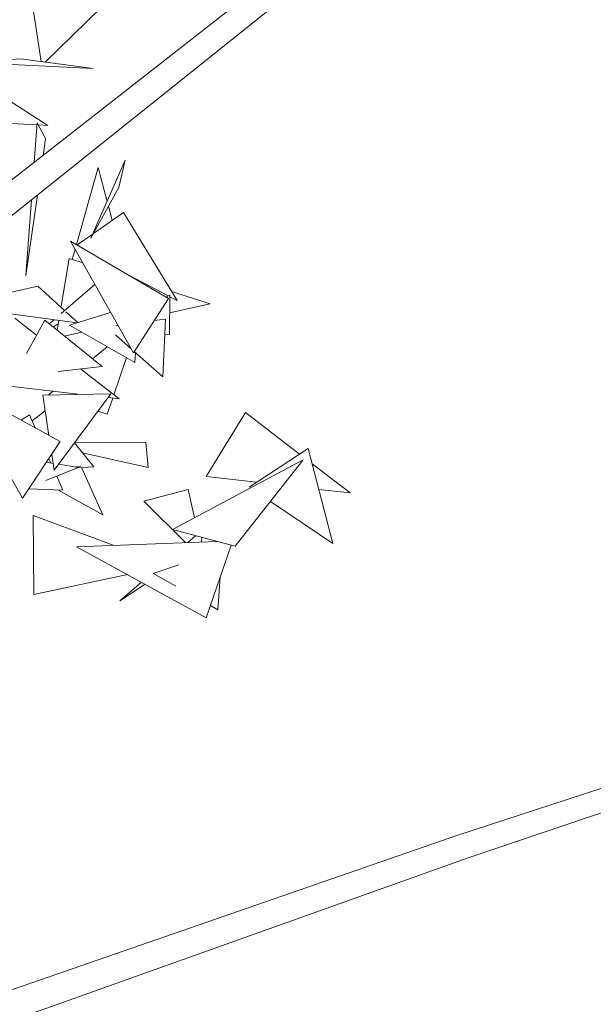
# Model space of a CAD drawing. Header units: metres. Extents: x -14.5 to 19.7, y -19.1 to 4.
# Tile 200 of 218: x 18.919 to 19.096, y 2.724 to 3.027. Entities that reach past the tile are written whole.
import ezdxf

# ---------------------------------------------------------------- set-up
doc = ezdxf.new("R2010")
doc.units = ezdxf.units.M
doc.layers.add('G-IMPT', color=7, linetype='Continuous', lineweight=5)
doc.layers.add('L-PLNT', color=7, linetype='Continuous', lineweight=5, true_color=0x005900)

# ---------------------------------------------------------------- blocks, each defined once
blk = doc.blocks.new('ÁRVORES ORNAMENTAIS - Pequeno e Médio Porte - Ipê-roxo-2976198-A')
at = {"layer": 'G-IMPT', "color": 253, "true_color": 0xaaaaaa}
for p, q in [((8.45086, 3.01456), (8.44527, 3.0508)), ((8.36753, 2.92002), (8.5167, 3.03676)), ((8.38492, 2.92169), (8.52203, 3.03125)), ((8.4521, 3.01439), (8.46905, 3.03089)), ((8.44458, 3.01542), (8.42937, 3.01422)), ((8.44458, 3.01542), (8.46683, 3.01238)), ((8.4239, 3.01356), (8.45287, 2.99488)), ((8.42937, 3.01422), (8.46683, 3.01238)), ((8.4206, 2.99658), (8.44956, 2.99506)), ((8.44961, 2.99566), (8.44872, 2.98356)), ((8.44961, 2.99566), (8.45216, 2.99088)), ((8.44994, 2.99504), (8.45287, 2.99488)), ((8.45216, 2.99088), (8.45142, 2.98567)), ((8.46171, 2.95826), (8.46835, 2.98193)), ((8.46619, 2.96016), (8.47671, 2.98416)), ((8.47116, 2.97151), (8.46835, 2.98193)), ((8.47472, 2.97578), (8.47671, 2.98416)), ((8.46619, 2.96016), (8.47472, 2.97578)), ((8.44968, 2.97344), (8.44617, 2.94869)), ((8.44787, 2.97199), (8.44617, 2.94869)), ((8.47274, 2.96569), (8.47157, 2.97001)), ((8.467, 2.96165), (8.47615, 2.9681)), ((8.47615, 2.9681), (8.49267, 2.94097)), ((8.46198, 2.9581), (8.46677, 2.96148)), ((8.49003, 2.94163), (8.45989, 2.95932)), ((8.47923, 2.92488), (8.45989, 2.95932)), ((8.46042, 2.95365), (8.4613, 2.9568)), ((8.45946, 2.95396), (8.457, 2.9393)), ((8.45946, 2.95396), (8.46367, 2.9526)), ((8.47788, 2.94877), (8.48991, 2.94243)), ((8.44986, 2.94541), (8.43296, 2.94161)), ((8.45808, 2.93789), (8.44986, 2.94541)), ((8.46742, 2.94591), (8.45703, 2.93699)), ((8.48073, 2.94709), (8.48157, 2.94682)), ((8.48925, 2.94209), (8.49042, 2.94269)), ((8.49042, 2.94269), (8.49037, 2.93051)), ((8.49095, 2.94379), (8.50282, 2.93997)), ((8.49003, 2.94163), (8.47923, 2.92488)), ((8.4904, 2.93722), (8.50282, 2.93997)), ((8.49042, 2.94216), (8.49267, 2.94097)), ((8.46189, 2.93412), (8.42575, 2.93906)), ((8.46212, 2.9342), (8.45843, 2.93757)), ((8.47223, 2.93735), (8.45961, 2.93341)), ((8.44279, 2.93553), (8.44946, 2.93038)), ((8.45197, 2.93493), (8.44631, 2.92466)), ((8.46962, 2.92071), (8.45197, 2.93493)), ((8.45482, 2.93509), (8.45334, 2.93382)), ((8.45609, 2.93385), (8.45454, 2.93286)), ((8.45626, 2.93489), (8.45576, 2.93188)), ((8.47965, 2.92198), (8.45961, 2.93341)), ((8.47448, 2.93335), (8.47381, 2.93326)), ((8.48907, 2.93531), (8.48566, 2.93485)), ((8.48907, 2.93531), (8.48825, 2.9175)), ((8.458, 2.93007), (8.46339, 2.93126)), ((8.47851, 2.92617), (8.47374, 2.93042)), ((8.48885, 2.93064), (8.49037, 2.93051)), ((8.46666, 2.92309), (8.4712, 2.9268)), ((8.48825, 2.9175), (8.4795, 2.92529)), ((8.47965, 2.92198), (8.4799, 2.92493)), ((8.47321, 2.91203), (8.47708, 2.92345)), ((8.46962, 2.92071), (8.45611, 2.91917)), ((8.46296, 2.91995), (8.47482, 2.91079)), ((8.431, 2.91586), (8.46317, 2.91214)), ((8.45673, 2.89762), (8.42561, 2.91458)), ((8.44507, 2.88022), (8.42561, 2.91458)), ((8.47231, 2.91233), (8.45133, 2.91188)), ((8.45301, 2.91192), (8.45451, 2.91314)), ((8.47231, 2.91233), (8.45488, 2.8888)), ((8.45133, 2.91188), (8.45323, 2.89952)), ((8.47119, 2.90608), (8.47286, 2.91101)), ((8.47145, 2.91118), (8.47482, 2.91079)), ((8.45207, 2.90706), (8.44809, 2.90394)), ((8.47119, 2.90608), (8.46831, 2.90694)), ((8.51378, 2.9065), (8.50167, 2.88682)), ((8.51378, 2.9065), (8.53037, 2.89376)), ((8.44725, 2.90582), (8.44472, 2.90416)), ((8.44725, 2.90582), (8.44904, 2.90181)), ((8.45673, 2.89762), (8.44507, 2.88022)), ((8.46108, 2.89717), (8.4671, 2.88988)), ((8.48306, 2.89735), (8.46124, 2.89739)), ((8.48379, 2.88964), (8.48306, 2.89735)), ((8.48379, 2.88964), (8.46356, 2.89416)), ((8.53302, 2.89551), (8.51483, 2.88354)), ((8.53302, 2.89551), (8.54066, 2.8662)), ((8.45247, 2.89126), (8.45456, 2.8909)), ((8.45322, 2.89239), (8.45383, 2.89103)), ((8.45412, 2.89373), (8.45488, 2.8888)), ((8.49126, 2.87051), (8.5315, 2.89197)), ((8.5106, 2.8654), (8.5315, 2.89197)), ((8.53426, 2.89078), (8.54597, 2.88178)), ((8.45229, 2.88562), (8.46225, 2.8896)), ((8.45623, 2.89062), (8.46225, 2.8896)), ((8.4617, 2.88996), (8.46303, 2.89002)), ((8.4671, 2.88988), (8.46195, 2.88949)), ((8.46323, 2.88958), (8.46979, 2.87504)), ((8.45564, 2.88696), (8.45755, 2.88265)), ((8.50167, 2.88682), (8.51715, 2.88506)), ((8.45755, 2.88265), (8.44694, 2.88301)), ((8.45594, 2.88271), (8.46979, 2.87504)), ((8.48242, 2.87926), (8.49611, 2.88284)), ((8.49805, 2.87413), (8.49611, 2.88284)), ((8.53631, 2.88288), (8.54597, 2.88178)), ((8.48242, 2.87926), (8.49524, 2.8665)), ((8.5214, 2.87913), (8.54066, 2.8662)), ((8.44863, 2.85056), (8.4484, 2.87481)), ((8.4484, 2.87481), (8.47327, 2.86567)), ((8.49126, 2.87051), (8.5106, 2.8654)), ((8.50502, 2.86687), (8.46173, 2.86524)), ((8.4984, 2.86862), (8.49595, 2.86653)), ((8.50017, 2.86669), (8.50035, 2.8681)), ((8.50165, 2.84341), (8.46173, 2.86524)), ((8.50165, 2.84341), (8.50931, 2.86574)), ((8.49323, 2.85967), (8.48535, 2.85705)), ((8.44863, 2.85056), (8.47742, 2.85666)), ((8.49227, 2.85314), (8.48535, 2.85705)), ((8.50521, 2.84581), (8.50597, 2.856)), ((8.48169, 2.85433), (8.47503, 2.84863)), ((8.4829, 2.85367), (8.47503, 2.84863)), ((8.50521, 2.84581), (8.50292, 2.84711)), ((8.58231, 2.76947), (8.79916, 2.84286)), ((8.57882, 2.77635), (8.77524, 2.84082)), ((8.40978, 2.71785), (8.57882, 2.77635)), ((8.4322, 2.71602), (8.58231, 2.76947))]:
    blk.add_line(p, q, dxfattribs=at)

msp = doc.modelspace()

# ---------------------------------------------------------------- block references
at = {"layer": 'L-PLNT', "color": 253, "true_color": 0xaaaaaa}
msp.add_blockref('ÁRVORES ORNAMENTAIS - Pequeno e Médio Porte - Ipê-roxo-2976198-A', (10.47483, 0), dxfattribs=at)

doc.saveas('drawing.dxf')
